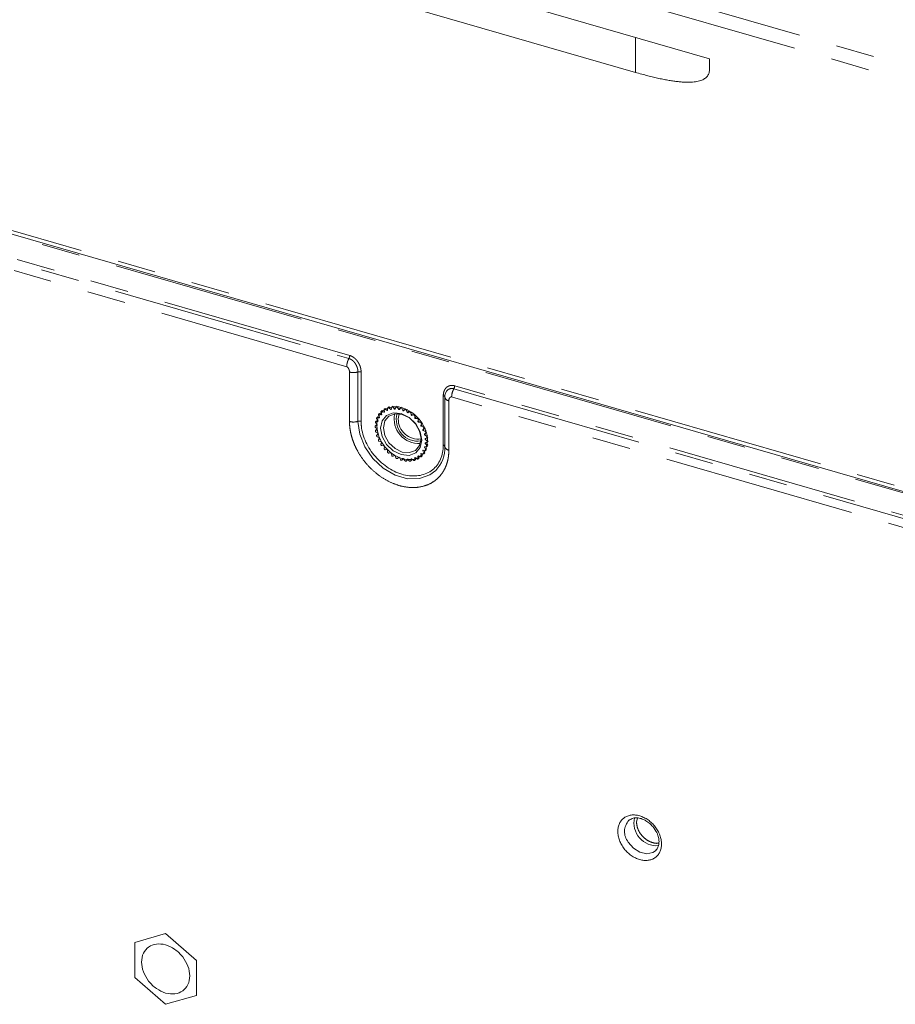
# Model space of a CAD drawing. Header units: millimetres. Extents: x 19 to 844, y 7 to 552.
# Tile 37 of 49: x 629 to 658, y 436 to 468. Entities that reach past the tile are written whole.
import ezdxf

# ---------------------------------------------------------------- set-up
doc = ezdxf.new("R2010")
doc.units = ezdxf.units.MM
doc.linetypes.add('PHANTOM', pattern=[12.7, 6.35, -1.27, 1.27, -1.27, 1.27, -1.27])

msp = doc.modelspace()

# ---------------------------------------------------------------- linework, layer by layer
at = {"color": 8, "linetype": 'PHANTOM', "lineweight": 0}
for p, q in [((599.9442, 483.4976), (712.5275, 450.9976)), ((599.7775, 483.0646), (712.3608, 450.5646)), ((649.4325, 467.5758), (649.4325, 466.4211)), ((704.345, 439.4085), (607.7934, 467.2806)), ((607.8934, 467.0843), (704.445, 439.2123)), ((607.8661, 466.2468), (639.9761, 456.9774)), ((640.0034, 457.0782), (607.8934, 466.3475)), ((639.9034, 456.7087), (607.7934, 465.9781)), ((639.9958, 454.9002), (639.9958, 456.5316)), ((640.2742, 456.5352), (640.2742, 454.9038)), ((640.3787, 454.9052), (640.3787, 456.5365)), ((643.4402, 455.9774), (668.8436, 448.6441)), ((668.8709, 448.7448), (643.4675, 456.0782)), ((643.0922, 455.7532), (643.0922, 454.1219)), ((643.275, 455.5849), (643.275, 453.9536)), ((668.7709, 448.3754), (643.3675, 455.7087)), ((641.1005, 455.2622), (641.0671, 455.2334)), ((641.2083, 455.3328), (641.175, 455.3039)), ((641.3322, 455.3784), (641.2988, 455.3496)), ((641.4683, 455.3978), (641.4349, 455.3689)), ((641.5791, 455.3614), (641.6125, 455.3903)), ((641.7271, 455.3273), (641.7604, 455.3562)), ((641.8743, 455.2676), (641.9076, 455.2964)), ((641.9693, 455.2147), (642.0026, 455.2435)), ((642.0163, 455.184), (642.0496, 455.2129)), ((640.9028, 454.9261), (640.8695, 454.8972)), ((640.9454, 455.0558), (640.912, 455.0269)), ((641.0119, 455.169), (640.9786, 455.1401)), ((642.1054, 455.1167), (642.1387, 455.1456)), ((642.1487, 455.0792), (642.182, 455.1081)), ((642.2292, 454.9996), (642.2625, 455.0285)), ((642.2675, 454.9564), (642.3009, 454.9853)), ((642.337, 454.8668), (642.3704, 454.8957)), ((640.8856, 454.7839), (640.8522, 454.755)), ((640.8941, 454.6334), (640.8608, 454.6046)), ((642.3692, 454.8192), (642.4025, 454.8481)), ((642.4256, 454.7224), (642.4589, 454.7512)), ((642.4506, 454.6719), (642.4839, 454.7007)), ((642.4921, 454.5708), (642.5255, 454.5996)), ((642.5092, 454.5188), (642.5426, 454.5477)), ((642.5347, 454.4165), (642.568, 454.4454)), ((642.5519, 454.2643), (642.5853, 454.2932)), ((642.5092, 453.9845), (642.5426, 454.0134)), ((642.5434, 454.1189), (642.5767, 454.1477)), ((641.7271, 453.6276), (641.7604, 453.6565)), ((641.8743, 453.6024), (641.9076, 453.6312)), ((642.0163, 453.6039), (642.0496, 453.6328)), ((642.1487, 453.6323), (642.182, 453.6611)), ((642.2675, 453.6865), (642.3009, 453.7154)), ((642.3692, 453.765), (642.4025, 453.7938)), ((642.4506, 453.8653), (642.4839, 453.8942)), ((649.471, 441.6764), (649.5001, 441.8169))]:
    msp.add_line(p, q, dxfattribs=at)
at = {"color": 7, "linetype": 'Continuous', "lineweight": 15}
for p, q in [((631.0988, 472.8683), (651.8834, 466.8683)), ((633.5497, 471.006), (649.4325, 466.4211)), ((607.8527, 467.1398), (704.4044, 439.2678)), ((651.8834, 466.5411), (651.8834, 466.8683)), ((643.1421, 455.7073), (643.1417, 455.7004)), ((643.1417, 455.7004), (643.1417, 454.0691)), ((641.058, 455.1346), (641.035, 455.2044)), ((641.0736, 455.2605), (641.0403, 455.2316)), ((641.0671, 455.2334), (641.1333, 455.2026)), ((641.1333, 455.2026), (641.148, 455.2154)), ((641.1483, 455.2133), (641.1367, 455.2828)), ((641.1766, 455.3337), (641.1433, 455.3048)), ((641.175, 455.3039), (641.2381, 455.2627)), ((641.2381, 455.2627), (641.2555, 455.2778)), ((641.2555, 455.2699), (641.2555, 455.3371)), ((641.2959, 455.3828), (641.2626, 455.3539)), ((641.2988, 455.3496), (641.357, 455.2992)), ((641.357, 455.2992), (641.3792, 455.3185)), ((641.3763, 455.3026), (641.3879, 455.3654)), ((641.4279, 455.4062), (641.3945, 455.3774)), ((641.4349, 455.3689), (641.4864, 455.3109)), ((641.4864, 455.3109), (641.5184, 455.3386)), ((641.5069, 455.3105), (641.5299, 455.367)), ((641.5685, 455.4033), (641.5352, 455.3745)), ((641.5791, 455.3614), (641.6223, 455.2975)), ((641.6223, 455.2975), (641.6556, 455.3264)), ((641.6435, 455.2933), (641.6771, 455.3417)), ((641.7136, 455.3741), (641.6803, 455.3453)), ((641.7271, 455.3273), (641.7607, 455.2594)), ((641.7607, 455.2594), (641.794, 455.2883)), ((641.7819, 455.2515), (641.825, 455.2904)), ((641.825, 455.2904), (641.8584, 455.3193)), ((641.8743, 455.2676), (641.8973, 455.1978)), ((641.8973, 455.1978), (641.9519, 455.2451)), ((641.9735, 455.2346), (641.9178, 455.1864)), ((641.9178, 455.1864), (641.9693, 455.2147)), ((640.8909, 454.9213), (640.8576, 454.8924)), ((640.8695, 454.8972), (640.9326, 454.902)), ((640.9381, 454.9209), (640.895, 454.9848)), ((640.9286, 455.0511), (640.8952, 455.0222)), ((640.912, 455.0269), (640.9782, 455.0195)), ((640.9872, 455.0362), (640.9536, 455.104)), ((640.9901, 455.1653), (640.9568, 455.1364)), ((640.9786, 455.1401), (641.0458, 455.1207)), ((641.6052, 454.9841), (641.6384, 455.1546)), ((642.0163, 455.184), (642.0279, 455.1145)), ((642.0279, 455.1145), (642.0613, 455.1434)), ((642.0806, 455.1288), (642.0472, 455.0999)), ((642.0472, 455.0999), (642.1054, 455.1167)), ((642.1487, 455.0792), (642.1487, 455.0121)), ((642.1487, 455.0121), (642.182, 455.0409)), ((642.1995, 455.0237), (642.1661, 454.9948)), ((642.1661, 454.9948), (642.2292, 454.9996)), ((642.2675, 454.9564), (642.2559, 454.8936)), ((642.2559, 454.8936), (642.2892, 454.9225)), ((642.3043, 454.9031), (642.2709, 454.8742)), ((642.2709, 454.8742), (642.337, 454.8668)), ((640.8782, 454.7799), (640.8449, 454.751)), ((640.8522, 454.755), (640.9104, 454.7718)), ((640.9104, 454.6546), (640.8523, 454.705)), ((640.8909, 454.6312), (640.8576, 454.6023)), ((640.9123, 454.7925), (640.8608, 454.8505)), ((640.8608, 454.6046), (640.9123, 454.6329)), ((640.9326, 454.5116), (640.8695, 454.5528)), ((642.3692, 454.8192), (642.3462, 454.7627)), ((642.3462, 454.7627), (642.3796, 454.7916)), ((642.3918, 454.7706), (642.3584, 454.7418)), ((642.3584, 454.7418), (642.4256, 454.7224)), ((642.4506, 454.6719), (642.417, 454.6234)), ((642.417, 454.6234), (642.4503, 454.6523)), ((642.4593, 454.6304), (642.426, 454.6015)), ((642.426, 454.6015), (642.4921, 454.5708)), ((640.8949, 454.4505), (640.9381, 454.4895)), ((640.9782, 454.3678), (640.9121, 454.3986)), ((640.9536, 454.2975), (640.9872, 454.3459)), ((641.0458, 454.2276), (640.9786, 454.2469)), ((642.5092, 454.5188), (642.4661, 454.4798)), ((642.4661, 454.4798), (642.4994, 454.5087)), ((642.5049, 454.4865), (642.4716, 454.4577)), ((642.4716, 454.4577), (642.5347, 454.4165)), ((642.5434, 454.3648), (642.4919, 454.3364)), ((642.5271, 454.3436), (642.4938, 454.3147)), ((642.4938, 454.3147), (642.5519, 454.2643)), ((642.5466, 454.367), (642.58, 454.3959)), ((642.5593, 454.2183), (642.5927, 454.2472)), ((641.035, 454.1501), (641.058, 454.2066)), ((641.1333, 454.0951), (641.0671, 454.1025)), ((641.1367, 454.0129), (641.1483, 454.0757)), ((641.2381, 453.9745), (641.175, 453.9697)), ((641.2555, 453.8901), (641.2555, 453.9572)), ((642.417, 453.9332), (642.4351, 453.9488)), ((642.417, 453.9332), (642.4506, 453.8653)), ((642.4921, 453.9424), (642.426, 453.9499)), ((642.4661, 454.0484), (642.4896, 454.0687)), ((642.4661, 454.0484), (642.5092, 453.9845)), ((642.5347, 454.0721), (642.4716, 454.0674)), ((642.5253, 454.2057), (642.4919, 454.1769)), ((642.4919, 454.1769), (642.5434, 454.1189)), ((642.5519, 454.2143), (642.4938, 454.1975)), ((642.509, 453.9471), (642.5423, 453.976)), ((642.5466, 454.0769), (642.58, 454.1058)), ((643.135, 454.0757), (643.1348, 454.0804)), ((641.357, 453.8694), (641.2988, 453.8526)), ((641.3879, 453.7853), (641.3763, 453.8548)), ((641.4864, 453.783), (641.4349, 453.7546)), ((641.5299, 453.7018), (641.5069, 453.7715)), ((641.6223, 453.7179), (641.5791, 453.6789)), ((641.5791, 453.6789), (641.6125, 453.7077)), ((641.6771, 453.642), (641.6435, 453.7099)), ((641.7239, 453.624), (641.7573, 453.6529)), ((641.7607, 453.6761), (641.7271, 453.6276)), ((641.8251, 453.6079), (641.7819, 453.6718)), ((641.869, 453.5949), (641.9023, 453.6237)), ((641.8973, 453.6588), (641.8743, 453.6024)), ((641.9693, 453.6004), (641.9178, 453.6584)), ((642.0096, 453.5919), (642.043, 453.6208)), ((642.0279, 453.6667), (642.0163, 453.6039)), ((642.1054, 453.6198), (642.0472, 453.6701)), ((642.1416, 453.6154), (642.175, 453.6443)), ((642.1487, 453.6994), (642.1487, 453.6323)), ((642.2292, 453.6654), (642.1661, 453.7066)), ((642.2559, 453.756), (642.2675, 453.6865)), ((642.2609, 453.6645), (642.2942, 453.6933)), ((642.3371, 453.7359), (642.2709, 453.7667)), ((642.3462, 453.8347), (642.3613, 453.8478)), ((642.3462, 453.8347), (642.3692, 453.765)), ((642.4256, 453.8292), (642.3584, 453.8486)), ((642.3639, 453.7377), (642.3972, 453.7666)), ((642.4474, 453.8329), (642.4807, 453.8618)), ((649.229, 441.7486), (649.2209, 441.7417)), ((650.0938, 440.7338), (650.1143, 440.753)), ((632.9071, 437.7067), (633.9278, 438.0013)), ((633.9278, 438.0013), (634.9485, 437.1174)), ((632.9071, 436.552), (632.9071, 437.7067)), ((634.9485, 437.1174), (634.9485, 435.9627)), ((633.9278, 435.668), (632.9071, 436.552)), ((634.9485, 435.9627), (633.9278, 435.668))]:
    msp.add_line(p, q, dxfattribs=at)
at = {"color": 8, "linetype": 'PHANTOM', "lineweight": 0, "flags": 128}
for points in [[(643.1421, 455.7073), (643.1418, 455.7142), (643.1397, 455.7209), (643.1358, 455.7275), (643.1301, 455.7338), (643.1227, 455.7395), (643.1138, 455.7448), (643.1036, 455.7494), (643.0922, 455.7532)], [(640.2742, 454.9038), (640.3323, 454.4831), (640.5019, 454.0629), (640.7691, 453.6773), (641.1125, 453.3575), (641.5041, 453.1295), (641.9122, 453.0117), (642.3038, 453.0136), (642.6472, 453.1352), (642.8427, 453.2855)], [(649.1994, 441.0183), (649.3689, 440.8209), (649.5822, 440.687), (649.807, 440.637), (650.009, 440.6784), (650.0938, 440.7338)]]:
    msp.add_lwpolyline(points, dxfattribs=at)
at = {"color": 7, "linetype": 'Continuous', "lineweight": 15, "flags": 128}
for points in [[(641.1367, 455.2828), (641.1363, 455.2905), (641.138, 455.2973), (641.1415, 455.303), (641.1465, 455.3071), (641.1529, 455.3093), (641.1601, 455.3095), (641.1676, 455.3077), (641.175, 455.3039)], [(641.2555, 455.3371), (641.2565, 455.3443), (641.2594, 455.3504), (641.264, 455.355), (641.27, 455.3579), (641.2769, 455.3588), (641.2844, 455.3576), (641.2919, 455.3545), (641.2988, 455.3496)], [(641.3879, 455.3654), (641.3902, 455.3719), (641.3943, 455.3771), (641.3998, 455.3806), (641.4065, 455.3822), (641.4138, 455.3817), (641.4214, 455.3792), (641.4286, 455.3748), (641.4349, 455.3689)], [(641.5299, 455.367), (641.5334, 455.3726), (641.5385, 455.3767), (641.5448, 455.3789), (641.552, 455.3791), (641.5595, 455.3773), (641.5669, 455.3735), (641.5736, 455.3681), (641.5791, 455.3614)], [(641.6771, 455.3417), (641.6817, 455.3464), (641.6877, 455.3492), (641.6946, 455.3501), (641.7021, 455.3489), (641.7096, 455.3458), (641.7165, 455.3409), (641.7225, 455.3346), (641.7271, 455.3273)], [(641.825, 455.2904), (641.8306, 455.2939), (641.8373, 455.2955), (641.8446, 455.295), (641.8522, 455.2925), (641.8594, 455.2881), (641.8657, 455.2823), (641.8708, 455.2752), (641.8743, 455.2676)], [(640.8608, 454.8505), (640.8557, 454.8575), (640.8522, 454.8652), (640.8506, 454.873), (640.8509, 454.8804), (640.8532, 454.887), (640.8573, 454.8922), (640.8628, 454.8957), (640.8695, 454.8972)], [(640.895, 454.9848), (640.8909, 454.9924), (640.8886, 455.0002), (640.8883, 455.0078), (640.8899, 455.0147), (640.8934, 455.0204), (640.8985, 455.0245), (640.9049, 455.0267), (640.912, 455.0269)], [(640.9536, 455.104), (640.9507, 455.1118), (640.9497, 455.1196), (640.9507, 455.1267), (640.9536, 455.1329), (640.9582, 455.1375), (640.9642, 455.1404), (640.9711, 455.1413), (640.9786, 455.1401)], [(642.3805, 454.2888), (642.3288, 454.5633), (642.1818, 454.8259), (641.9617, 455.0365), (641.7021, 455.163), (641.4425, 455.1863), (641.2224, 455.1028), (641.0754, 454.9252), (641.0237, 454.6805), (641.0754, 454.406), (641.2224, 454.1434), (641.4425, 453.9329), (641.7021, 453.8063), (641.9617, 453.783), (642.1818, 453.8665), (642.3288, 454.0441), (642.3805, 454.2888)], [(641.7354, 453.8929), (641.4979, 454.0087), (641.2966, 454.2013), (641.162, 454.4415), (641.1148, 454.6927), (641.162, 454.9166), (641.2966, 455.0791), (641.4979, 455.1555), (641.7354, 455.1342), (641.9729, 455.0184), (642.1743, 454.8257), (642.3088, 454.5855), (642.3561, 454.3344), (642.3088, 454.1105), (642.1743, 453.948), (641.9729, 453.8716), (641.7354, 453.8929)], [(640.8523, 454.705), (640.8463, 454.7113), (640.8417, 454.7186), (640.8388, 454.7264), (640.8378, 454.7342), (640.8388, 454.7413), (640.8417, 454.7475), (640.8463, 454.7521), (640.8522, 454.755)], [(640.8695, 454.5528), (640.8628, 454.5582), (640.8573, 454.5649), (640.8532, 454.5724), (640.8509, 454.5803), (640.8506, 454.5879), (640.8522, 454.5948), (640.8557, 454.6005), (640.8608, 454.6046)], [(642.4921, 454.5708), (642.4993, 454.5664), (642.5057, 454.5605), (642.5108, 454.5535), (642.5143, 454.5458), (642.5159, 454.538), (642.5156, 454.5306), (642.5133, 454.524), (642.5092, 454.5188)], [(640.9121, 454.3986), (640.9049, 454.4029), (640.8985, 454.4088), (640.8934, 454.4158), (640.8899, 454.4235), (640.8883, 454.4313), (640.8886, 454.4388), (640.8909, 454.4453), (640.8949, 454.4505)], [(642.5347, 454.4165), (642.5414, 454.4111), (642.5469, 454.4044), (642.551, 454.3969), (642.5532, 454.389), (642.5536, 454.3814), (642.5519, 454.3745), (642.5485, 454.3688), (642.5434, 454.3648)], [(642.5519, 454.2643), (642.5579, 454.258), (642.5625, 454.2507), (642.5654, 454.2429), (642.5664, 454.2352), (642.5654, 454.228), (642.5625, 454.2218), (642.5579, 454.2172), (642.5519, 454.2143)], [(642.5092, 453.9845), (642.5133, 453.977), (642.5156, 453.9691), (642.5159, 453.9615), (642.5143, 453.9546), (642.5108, 453.9489), (642.5057, 453.9448), (642.4993, 453.9426), (642.4921, 453.9424)], [(642.5434, 454.1189), (642.5485, 454.1118), (642.5519, 454.1041), (642.5536, 454.0963), (642.5533, 454.0889), (642.551, 454.0823), (642.5469, 454.0772), (642.5414, 454.0737), (642.5347, 454.0721)], [(641.5791, 453.6789), (641.5736, 453.6754), (641.5669, 453.6738), (641.5595, 453.6743), (641.552, 453.6768), (641.5448, 453.6812), (641.5385, 453.6871), (641.5334, 453.6941), (641.5299, 453.7018)], [(641.7271, 453.6276), (641.7225, 453.6229), (641.7165, 453.6201), (641.7096, 453.6192), (641.7021, 453.6204), (641.6946, 453.6235), (641.6877, 453.6284), (641.6817, 453.6347), (641.6771, 453.642)], [(641.8743, 453.6024), (641.8708, 453.5967), (641.8657, 453.5926), (641.8594, 453.5904), (641.8522, 453.5902), (641.8447, 453.592), (641.8373, 453.5958), (641.8306, 453.6012), (641.8251, 453.6079)], [(642.0163, 453.6039), (642.014, 453.5974), (642.0099, 453.5922), (642.0044, 453.5887), (641.9977, 453.5872), (641.9903, 453.5877), (641.9828, 453.5902), (641.9756, 453.5945), (641.9693, 453.6004)], [(642.1487, 453.6323), (642.1477, 453.6251), (642.1448, 453.6189), (642.1402, 453.6143), (642.1342, 453.6114), (642.1273, 453.6105), (642.1198, 453.6117), (642.1123, 453.6149), (642.1054, 453.6198)], [(642.2675, 453.6865), (642.2679, 453.6789), (642.2662, 453.672), (642.2627, 453.6663), (642.2577, 453.6622), (642.2513, 453.66), (642.2441, 453.6598), (642.2366, 453.6616), (642.2292, 453.6654)], [(642.4506, 453.8653), (642.4535, 453.8575), (642.4545, 453.8498), (642.4535, 453.8426), (642.4506, 453.8364), (642.446, 453.8318), (642.44, 453.8289), (642.4331, 453.8281), (642.4256, 453.8292)]]:
    msp.add_lwpolyline(points, dxfattribs=at)
at = {"color": 8, "linetype": 'PHANTOM', "lineweight": 0}
for centre, radius, start, end in [((643.2893, 455.7361), 0.1518, 193.59418, 264.61914), ((640.1288, 455.3809), 0.4987, 254.53047, 286.95205), ((640.3288, 454.7249), 0.187, 74.53027, 106.95179), ((643.0811, 454.0564), 0.0664, 24.07673, 80.39448), ((643.2893, 454.1048), 0.1518, 193.59418, 264.61914), ((649.6247, 441.3677), 0.5504, 137.19418, 219.4094)]:
    msp.add_arc(centre, radius, start, end, dxfattribs=at)
at = {"color": 7, "linetype": 'Continuous', "lineweight": 15}
for centre, radius, start, end in [((641.0554, 455.2141), 0.0226, 58.5226, 205.66296), ((641.4412, 454.7857), 0.5183, 124.40369, 126.44669), ((641.4552, 454.7598), 0.5478, 111.37903, 113.35204), ((641.4748, 454.6923), 0.6182, 99.16469, 100.98147), ((641.4817, 454.5912), 0.7198, 87.99356, 89.63137), ((641.4677, 454.4745), 0.8375, 77.88196, 79.36252), ((641.4336, 454.3577), 0.9593, 68.70832, 70.06215), ((641.3871, 454.2571), 1.0701, 60.26627, 61.5267), ((641.98, 455.1799), 0.0365, 6.56672, 107.18298), ((641.5449, 454.7344), 0.6348, 162.91441, 164.69807), ((641.4777, 454.7611), 0.5624, 150.71524, 152.6483), ((641.4458, 454.782), 0.5242, 137.71801, 139.74211), ((642.2803, 454.9854), 0.811, 168.00207, 273.78473), ((642.24, 454.9505), 0.6993, 162.61623, 279.17055), ((642.2607, 454.9745), 0.6555, 179.15892, 278.35982), ((641.3382, 454.1809), 1.1608, 52.35061, 53.54432), ((642.1104, 455.0788), 0.0383, 0.65511, 97.56581), ((641.3043, 454.1408), 1.2133, 44.7393, 45.89789), ((642.2288, 454.9606), 0.039, 353.80407, 89.33239), ((641.3066, 454.1415), 1.2111, 37.23015, 38.39212), ((641.6371, 454.717), 0.7288, 174.05465, 175.68694), ((641.7656, 454.7167), 0.8575, 184.14841, 185.60707), ((642.3319, 454.8287), 0.0385, 345.8003, 82.28521), ((641.3481, 454.1673), 1.1622, 29.62124, 30.81765), ((641.4159, 454.1991), 1.0873, 21.71847, 22.96608), ((642.4168, 454.6866), 0.0368, 336.44197, 76.22568), ((641.8796, 454.7354), 0.9731, 193.2943, 194.63885), ((640.9874, 454.2827), 0.0369, 156.44602, 256.22234), ((641.9984, 454.7743), 1.0982, 201.72257, 202.95773), ((642.0673, 454.8086), 1.1752, 209.62787, 210.81102), ((641.5148, 454.2315), 0.9832, 13.30052, 14.63132), ((641.6395, 454.2527), 0.8566, 4.14763, 5.60784), ((641.0723, 454.1407), 0.0385, 165.80151, 262.284), ((642.1039, 454.8327), 1.2191, 217.2324, 218.38679), ((641.1754, 454.0087), 0.039, 173.80651, 269.32853), ((642.1005, 454.8291), 1.2141, 224.74151, 225.89925), ((641.9305, 454.2061), 0.5578, 330.7073, 332.65623), ((641.8638, 454.2336), 0.6301, 342.90446, 344.70153), ((641.7584, 454.2531), 0.7374, 354.064, 355.67706), ((642.0633, 454.0326), 1.0797, 316.21516, 2.30106), ((641.2938, 453.8905), 0.0383, 180.65632, 277.5646), ((642.068, 454.791), 1.164, 232.35228, 233.54265), ((641.4242, 453.7895), 0.0365, 186.56778, 287.18008), ((642.018, 454.7138), 1.072, 240.27023, 241.52854), ((641.9708, 454.6122), 0.9599, 248.70874, 250.06173), ((641.9344, 454.4848), 0.8272, 257.8728, 259.37168), ((641.9224, 454.374), 0.7156, 267.98795, 269.63538), ((641.9294, 454.2773), 0.6185, 279.16207, 280.97789), ((641.9451, 454.2188), 0.5579, 291.3998, 293.33731), ((641.9631, 454.1835), 0.5182, 304.40358, 306.44679), ((642.3488, 453.7552), 0.0226, 238.51952, 25.66644), ((641.9637, 454.1827), 0.5172, 317.7043, 319.75582), ((650.1366, 441.6528), 0.7522, 167.1677, 274.50762)]:
    msp.add_arc(centre, radius, start, end, dxfattribs=at)
for points, knots in [([(649.4325, 466.4211), (649.502, 466.4013), (649.6379, 466.3626), (649.8372, 466.3099), (650.0272, 466.2627), (650.2079, 466.2214), (650.3794, 466.1859), (650.5416, 466.1562), (650.6946, 466.1322), (650.8383, 466.1141), (650.9728, 466.1017), (651.098, 466.0952), (651.214, 466.0944), (651.3208, 466.0994), (651.4183, 466.1102), (651.5067, 466.1268), (651.5858, 466.1493), (651.6558, 466.1776), (651.7165, 466.2118), (651.768, 466.2519), (651.8102, 466.2979), (651.8431, 466.35), (651.8664, 466.4081), (651.8808, 466.4719), (651.8825, 466.5178), (651.8834, 466.5411)], [0, 0, 0, 0, 0.0746674, 0.1460341, 0.2141202, 0.278949, 0.3405473, 0.3989465, 0.4541835, 0.5063017, 0.5553531, 0.6013998, 0.644517, 0.6847963, 0.7223501, 0.757317, 0.7898689, 0.8202185, 0.848628, 0.8754169, 0.9009653, 0.9257106, 0.9501336, 0.9747337, 1, 1, 1, 1]), ([(643.2204, 455.9249), (643.193, 455.8971), (643.1736, 455.8632), (643.1482, 455.7892), (643.1421, 455.7491), (643.1421, 455.7073)], [0, 0, 0, 0, 0.5, 0.5, 1, 1, 1, 1]), ([(643.1662, 455.8411), (643.1586, 455.8121), (643.1436, 455.7551), (643.1476, 455.6951), (643.1496, 455.6657)], [0, 0, 0, 0, 0.5104604, 1, 1, 1, 1]), ([(640.8983, 454.7552), (640.8983, 454.8648), (640.9201, 454.968), (641.0039, 455.1463), (641.066, 455.2213), (641.221, 455.3315), (641.3138, 455.3667), (641.5163, 455.3922), (641.6258, 455.3823), (641.845, 455.3191), (641.9546, 455.2656), (642.157, 455.1233), (642.2499, 455.0345), (642.4049, 454.8347), (642.4669, 454.724), (642.5508, 454.4973), (642.5726, 454.3814), (642.5726, 454.2719)], [0, 0, 0, 0, 0.125, 0.125, 0.25, 0.25, 0.375, 0.375, 0.5, 0.5, 0.625, 0.625, 0.75, 0.75, 0.875, 0.875, 1, 1, 1, 1]), ([(640.8983, 454.7552), (640.9109, 454.642), (640.936, 454.4156), (641.1296, 454.081), (641.4064, 453.8149), (641.7354, 453.6546), (642.0648, 453.6248), (642.3404, 453.7318), (642.5243, 453.9367), (642.5485, 454.1253), (642.5592, 454.2085)], [0, 0, 0, 0, 0.1283641, 0.2567288, 0.3850931, 0.5134575, 0.6418219, 0.7701866, 0.8985511, 1, 1, 1, 1]), ([(649.2321, 441.7426), (649.2714, 441.7701), (649.3473, 441.8232), (649.5069, 441.8269), (649.6542, 441.7903), (649.786, 441.7267), (649.9044, 441.6433), (649.9726, 441.5709), (650.0038, 441.5378)], [0, 0, 0, 0, 0.2234339, 0.432366, 0.5889586, 0.7228276, 0.8733118, 1, 1, 1, 1]), ([(650.0038, 441.5378), (650.0537, 441.4708), (650.1237, 441.3769), (650.1832, 441.2273), (650.2128, 441.1036), (650.2142, 440.9677), (650.1835, 440.8408), (650.1353, 440.7814), (650.1097, 440.7499)], [0, 0, 0, 0, 0.2360912, 0.3308509, 0.4826273, 0.6380521, 0.8080292, 1, 1, 1, 1]), ([(633.1339, 437.0638), (633.1339, 437.1677), (633.1546, 437.2657), (633.2341, 437.4347), (633.293, 437.5058), (633.4399, 437.6103), (633.528, 437.6437), (633.72, 437.6678), (633.8239, 437.6585), (634.0317, 437.5985), (634.1356, 437.5479), (634.3276, 437.4129), (634.4157, 437.3287), (634.5626, 437.1393), (634.6215, 437.0342), (634.701, 436.8193), (634.7217, 436.7094), (634.7217, 436.6055)], [0, 0, 0, 0, 0.125, 0.125, 0.25, 0.25, 0.375, 0.375, 0.5, 0.5, 0.625, 0.625, 0.75, 0.75, 0.875, 0.875, 1, 1, 1, 1]), ([(634.7217, 436.6055), (634.7217, 436.5016), (634.701, 436.4037), (634.6215, 436.2346), (634.5626, 436.1635), (634.4157, 436.059), (634.3276, 436.0256), (634.1356, 436.0015), (634.0317, 436.0108), (633.8239, 436.0708), (633.72, 436.1215), (633.528, 436.2564), (633.4399, 436.3407), (633.293, 436.5301), (633.2341, 436.6351), (633.1546, 436.8501), (633.1339, 436.9599), (633.1339, 437.0638)], [0, 0, 0, 0, 0.125, 0.125, 0.25, 0.25, 0.375, 0.375, 0.5, 0.5, 0.625, 0.625, 0.75, 0.75, 0.875, 0.875, 1, 1, 1, 1])]:
    msp.add_open_spline(points, degree=3, knots=knots, dxfattribs=at)
at = {"color": 8, "linetype": 'PHANTOM', "lineweight": 0}
for points, knots in [([(639.9761, 456.9774), (639.9718, 456.9696), (639.9633, 456.9541), (639.9515, 456.9286), (639.9407, 456.9021), (639.9311, 456.8745), (639.9228, 456.8464), (639.9158, 456.818), (639.9103, 456.7896), (639.9063, 456.7617), (639.9038, 456.7345), (639.9035, 456.7173), (639.9034, 456.7087)], [0, 0, 0, 0, 0.0999434, 0.1999659, 0.2999974, 0.4000098, 0.5000046, 0.5999989, 0.7000099, 0.8000394, 0.9000594, 1, 1, 1, 1]), ([(640.0034, 457.0782), (640.0034, 457.0623), (640.0008, 457.0443), (639.9912, 457.0089), (639.9843, 456.9917), (639.9761, 456.9774)], [0, 0, 0, 0, 0.5, 0.5, 1, 1, 1, 1]), ([(640.2742, 456.5352), (640.274, 456.5465), (640.2735, 456.5692), (640.2693, 456.6039), (640.2626, 456.6389), (640.2531, 456.6741), (640.241, 456.7091), (640.2261, 456.7437), (640.2086, 456.7777), (640.1884, 456.8106), (640.1655, 456.8421), (640.1402, 456.8718), (640.1124, 456.8992), (640.0817, 456.9246), (640.0483, 456.9468), (640.0126, 456.9654), (639.9882, 456.9734), (639.9761, 456.9774)], [0, 0, 0, 0, 0.065627, 0.131212, 0.1967741, 0.2623332, 0.3279027, 0.3934877, 0.4590973, 0.5247021, 0.5902605, 0.6558265, 0.7215019, 0.7872994, 0.8583423, 0.9292999, 1, 1, 1, 1]), ([(640.0034, 457.0782), (640.0142, 457.0748), (640.0357, 457.0679), (640.0678, 457.0537), (640.0992, 457.0368), (640.1297, 457.017), (640.1591, 456.9948), (640.187, 456.9704), (640.2134, 456.944), (640.2381, 456.9159), (640.2609, 456.8863), (640.2819, 456.8556), (640.3008, 456.8239), (640.3178, 456.7914), (640.3327, 456.7584), (640.3494, 456.7152), (640.365, 456.6615), (640.3766, 456.5981), (640.378, 456.557), (640.3787, 456.5365)], [0, 0, 0, 0, 0.0508454, 0.1017268, 0.1526366, 0.2035514, 0.2544672, 0.305372, 0.3562651, 0.4071482, 0.4580222, 0.5088932, 0.5597601, 0.6106214, 0.6614807, 0.7123348, 0.8082268, 0.9041163, 1, 1, 1, 1]), ([(639.9034, 456.7087), (639.9068, 456.7075), (639.9138, 456.705), (639.9238, 456.6984), (639.9331, 456.6905), (639.9417, 456.6817), (639.9494, 456.6724), (639.9564, 456.6627), (639.9627, 456.6527), (639.9684, 456.6424), (639.9736, 456.6318), (639.9831, 456.6098), (639.9933, 456.5757), (639.995, 456.5463), (639.9958, 456.5316)], [0, 0, 0, 0, 0.0540178, 0.1088474, 0.16512, 0.2210651, 0.2756829, 0.3292828, 0.3830777, 0.437494, 0.4922016, 0.5469662, 0.7734082, 1, 1, 1, 1]), ([(640.2742, 456.5352), (640.2353, 456.5225), (640.1861, 456.5144), (640.086, 456.5131), (640.036, 456.52), (639.9958, 456.5316)], [0, 0, 0, 0, 0.5, 0.5, 1, 1, 1, 1]), ([(640.2742, 456.5352), (640.2896, 456.5401), (640.3078, 456.543), (640.3444, 456.5434), (640.3628, 456.5411), (640.3787, 456.5365)], [0, 0, 0, 0, 0.5, 0.5, 1, 1, 1, 1]), ([(643.0922, 455.7532), (643.0925, 455.766), (643.093, 455.7915), (643.0977, 455.8286), (643.1051, 455.8643), (643.1155, 455.8985), (643.129, 455.9309), (643.1453, 455.9611), (643.1646, 455.989), (643.1868, 456.0143), (643.2118, 456.0366), (643.2394, 456.0556), (643.2697, 456.071), (643.3023, 456.0825), (643.3388, 456.09), (643.3791, 456.0925), (643.4229, 456.0893), (643.4526, 456.0819), (643.4675, 456.0782)], [0, 0, 0, 0, 0.0607085, 0.121423, 0.182141, 0.2428539, 0.3035713, 0.3642848, 0.4250093, 0.4857359, 0.5464773, 0.60722, 0.6679772, 0.7287488, 0.7895307, 0.8597227, 0.9298902, 1, 1, 1, 1]), ([(643.4402, 455.9774), (643.3954, 455.9904), (643.351, 455.9904), (643.2758, 455.9697), (643.2448, 455.9497), (643.2204, 455.9249)], [0, 0, 0, 0, 0.5, 0.5, 1, 1, 1, 1]), ([(643.4402, 455.9774), (643.4195, 455.9412), (643.4002, 455.8947), (643.374, 455.798), (643.3675, 455.7489), (643.3675, 455.7087)], [0, 0, 0, 0, 0.5, 0.5, 1, 1, 1, 1]), ([(643.4402, 455.9774), (643.4484, 455.9917), (643.4553, 456.0089), (643.4649, 456.0443), (643.4675, 456.0623), (643.4675, 456.0782)], [0, 0, 0, 0, 0.5, 0.5, 1, 1, 1, 1]), ([(643.275, 455.5849), (643.275, 455.6256), (643.2873, 455.663), (643.3174, 455.6973), (643.3292, 455.7048), (643.3506, 455.7115), (643.3594, 455.7111), (643.3675, 455.7087)], [0, 0, 0, 0, 0.5, 0.5, 0.75, 0.75, 1, 1, 1, 1]), ([(643.275, 453.9536), (643.2748, 453.9322), (643.2743, 453.8894), (643.2704, 453.8262), (643.2641, 453.764), (643.2553, 453.7028), (643.2383, 453.6126), (643.207, 453.4965), (643.1527, 453.3605), (643.0838, 453.2347), (642.9734, 453.0824), (642.8023, 452.9232), (642.5522, 452.7902), (642.2669, 452.7201), (641.9574, 452.7155), (641.6354, 452.7767), (641.3135, 452.9014), (641.0039, 453.0846), (640.7186, 453.3195), (640.4686, 453.5969), (640.2975, 453.8548), (640.1871, 454.0708), (640.1182, 454.2364), (640.0639, 454.4038), (640.0291, 454.5529), (640.0088, 454.6823), (639.9978, 454.7923), (639.9965, 454.8642), (639.9958, 454.9002)], [0, 0, 0, 0, 0.0125372, 0.0250432, 0.037537, 0.0500382, 0.062566, 0.0938238, 0.1251111, 0.1563689, 0.1876563, 0.2501257, 0.3125952, 0.3750646, 0.437534, 0.5000035, 0.5624729, 0.6249424, 0.6874118, 0.7498812, 0.8123507, 0.8436085, 0.8748958, 0.9061536, 0.937441, 0.9582892, 0.9791124, 1, 1, 1, 1]), ([(640.3965, 454.6808), (640.4516, 454.3286), (640.6312, 453.9734), (641.1681, 453.3986), (641.5057, 453.1999), (642.1851, 453.059), (642.5019, 453.122), (642.9639, 453.4898), (643.0922, 453.7811), (643.0922, 454.1219)], [0, 0, 0, 0, 0.25, 0.25, 0.5, 0.5, 0.75, 0.75, 1, 1, 1, 1]), ([(648.8523, 441.3739), (648.8523, 441.5653), (648.9283, 441.727), (649.199, 441.9195), (649.3826, 441.9425), (649.7654, 441.832), (649.949, 441.703), (650.2196, 441.3542), (650.2957, 441.1487), (650.2957, 440.9573)], [0, 0, 0, 0, 0.25, 0.25, 0.5, 0.5, 0.75, 0.75, 1, 1, 1, 1]), ([(650.2092, 440.9944), (650.2059, 440.993), (650.1482, 440.9688), (650.0023, 440.9952), (649.804, 441.0804), (649.6302, 441.2393), (649.5052, 441.4395), (649.4829, 441.5787), (649.4718, 441.6483)], [0, 0, 0, 0, 0.0121243, 0.2096995, 0.4072747, 0.6048498, 0.8024249, 1, 1, 1, 1]), ([(648.8523, 441.3739), (648.8523, 441.1825), (648.9283, 440.977), (649.199, 440.6282), (649.3826, 440.4992), (649.7654, 440.3887), (649.949, 440.4117), (650.2196, 440.6042), (650.2957, 440.7659), (650.2957, 440.9573)], [0, 0, 0, 0, 0.25, 0.25, 0.5, 0.5, 0.75, 0.75, 1, 1, 1, 1])]:
    msp.add_open_spline(points, degree=3, knots=knots, dxfattribs=at)
msp.add_open_spline([(640.3787, 454.9052), (640.3787, 454.8317), (640.3846, 454.7567), (640.3965, 454.6808)], degree=3, dxfattribs=at)
at = {"color": 7, "linetype": 'Continuous', "lineweight": 15}
msp.add_open_spline([(649.4718, 441.6483), (649.4713, 441.6578), (649.471, 441.6671), (649.471, 441.6764)], degree=3, dxfattribs=at)

doc.saveas('drawing.dxf')
